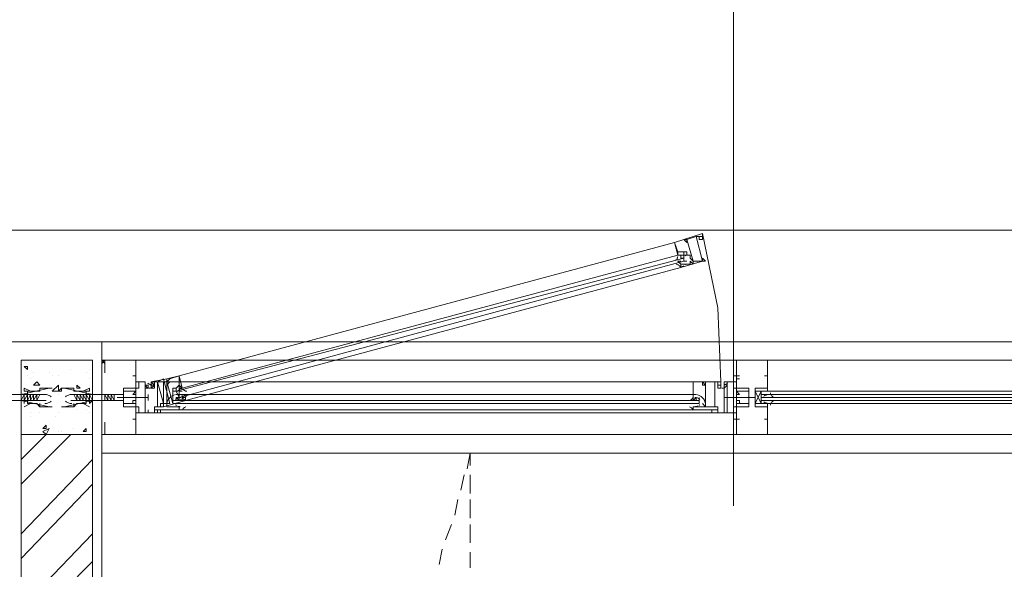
# Model space of a CAD drawing. Header units: millimetres. Extents: x 17 to 403, y 12 to 285.
# Tile 138 of 145: x 279 to 292, y 204 to 212. Entities that reach past the tile are written whole.
import ezdxf

# ---------------------------------------------------------------- set-up
doc = ezdxf.new("R2010")
doc.units = ezdxf.units.MM
doc.layers.add('LINE_000000', color=7, linetype='Continuous')

msp = doc.modelspace()

# ---------------------------------------------------------------- linework, layer by layer
at = {"layer": 'LINE_000000', "lineweight": 0}
for p, q in [((288.502, 222.631), (288.502, 205.105)), ((240.877, 208.873), (308.695, 208.873)), ((280.924, 206.883), (287.697, 208.703)), ((280.966, 206.714), (287.74, 208.534)), ((287.782, 208.534), (287.782, 208.534)), ((287.824, 208.534), (287.824, 208.492)), ((280.882, 206.671), (287.824, 208.492)), ((280.924, 206.587), (287.824, 208.449)), ((287.74, 208.492), (287.74, 208.492)), ((287.782, 208.492), (287.782, 208.492)), ((287.782, 208.449), (287.782, 208.449)), ((287.782, 208.449), (287.782, 208.449)), ((287.824, 208.449), (287.824, 208.492)), ((287.824, 208.449), (287.867, 208.449)), ((287.824, 208.449), (287.824, 208.449)), ((287.867, 208.407), (287.867, 208.407)), ((281.009, 206.544), (287.782, 208.365)), ((284.819, 207.349), (267.293, 207.349)), ((278.638, 207.349), (279.866, 207.349)), ((279.866, 177.8), (279.866, 207.349)), ((290.661, 207.349), (287.74, 207.349)), ((279.866, 207.095), (308.187, 207.095)), ((279.866, 207.052), (279.908, 207.095)), ((279.866, 207.095), (279.908, 207.095)), ((279.866, 207.052), (279.866, 207.052)), ((279.866, 207.052), (279.866, 207.052)), ((278.807, 207.01), (278.85, 207.01)), ((278.807, 207.01), (278.85, 206.968)), ((278.85, 206.968), (278.85, 207.01)), ((278.934, 206.925), (278.934, 206.925)), ((279.146, 206.925), (279.146, 206.925)), ((279.442, 206.968), (279.442, 206.968)), ((279.654, 206.925), (279.654, 206.925)), ((279.696, 206.968), (279.696, 206.968)), ((278.85, 206.883), (278.85, 206.883)), ((278.892, 206.841), (278.892, 206.841)), ((278.934, 206.756), (278.977, 206.798)), ((279.019, 206.756), (278.977, 206.798)), ((279.188, 206.883), (279.188, 206.883)), ((279.273, 206.883), (279.273, 206.883)), ((279.273, 206.883), (279.273, 206.883)), ((279.696, 206.841), (279.696, 206.841)), ((280.289, 206.883), (280.289, 206.883)), ((280.331, 206.883), (280.289, 206.883)), ((280.289, 206.841), (280.289, 206.841)), ((280.331, 206.883), (280.331, 206.883)), ((280.331, 206.883), (280.331, 206.883)), ((280.331, 206.883), (280.331, 206.883)), ((280.331, 206.883), (280.331, 206.841)), ((280.458, 206.798), (280.458, 206.798)), ((280.543, 206.798), (280.543, 206.756)), ((280.543, 206.798), (280.543, 206.798)), ((280.924, 206.798), (287.951, 206.798)), ((288.332, 206.798), (288.332, 206.756)), ((288.332, 206.798), (288.332, 206.798)), ((288.375, 206.798), (288.375, 206.798)), ((288.502, 206.883), (288.586, 206.883)), ((288.544, 206.883), (288.544, 206.883)), ((288.544, 206.883), (288.586, 206.883)), ((288.544, 206.883), (288.544, 206.883)), ((288.544, 206.883), (288.544, 206.841)), ((288.586, 206.841), (288.544, 206.841)), ((288.925, 206.883), (288.925, 206.883)), ((288.967, 206.883), (288.925, 206.883)), ((288.925, 206.841), (288.925, 206.841)), ((288.967, 206.883), (288.967, 206.883)), ((288.967, 206.883), (288.967, 206.883)), ((288.967, 206.883), (288.967, 206.883)), ((288.967, 206.883), (288.967, 206.841)), ((278.934, 206.756), (279.019, 206.756)), ((279.231, 206.671), (279.231, 206.671)), ((279.273, 206.671), (279.315, 206.714)), ((279.273, 206.671), (279.315, 206.671)), ((279.315, 206.671), (279.315, 206.714)), ((279.4, 206.714), (279.4, 206.714)), ((279.527, 206.714), (279.527, 206.756)), ((279.569, 206.714), (279.527, 206.756)), ((279.527, 206.714), (279.569, 206.714)), ((279.696, 206.756), (279.696, 206.756)), ((279.696, 206.714), (279.696, 206.714)), ((280.501, 206.756), (280.501, 206.756)), ((280.543, 206.756), (280.543, 206.756)), ((280.543, 206.756), (280.543, 206.756)), ((280.882, 206.671), (280.882, 206.671)), ((280.924, 206.587), (280.882, 206.671)), ((280.924, 206.671), (280.924, 206.671)), ((280.924, 206.671), (280.924, 206.671)), ((280.966, 206.671), (280.966, 206.671)), ((288.29, 206.756), (288.29, 206.756)), ((288.332, 206.756), (288.332, 206.756)), ((288.332, 206.756), (288.332, 206.756)), ((288.332, 206.756), (288.332, 206.756)), ((288.375, 206.756), (288.375, 206.756)), ((288.883, 206.671), (288.798, 206.502)), ((288.798, 206.671), (288.883, 206.502)), ((308.187, 206.671), (288.967, 206.671)), ((278.765, 206.629), (278.765, 206.629)), ((278.765, 206.629), (278.765, 206.587)), ((278.765, 206.629), (278.765, 206.544)), ((278.807, 206.629), (278.765, 206.544)), ((278.765, 206.629), (278.765, 206.629)), ((278.807, 206.629), (278.765, 206.629)), ((278.765, 206.629), (278.765, 206.629)), ((278.765, 206.629), (278.765, 206.629)), ((278.765, 206.629), (278.765, 206.629)), ((278.765, 206.544), (278.807, 206.544)), ((278.765, 206.544), (278.765, 206.544)), ((278.765, 206.544), (278.765, 206.544)), ((278.765, 206.544), (278.765, 206.544)), ((278.765, 206.544), (278.765, 206.544)), ((278.807, 206.629), (278.807, 206.544)), ((278.85, 206.629), (278.807, 206.544)), ((278.807, 206.629), (278.807, 206.629)), ((278.85, 206.629), (278.807, 206.629)), ((278.807, 206.629), (278.807, 206.544)), ((278.807, 206.629), (278.807, 206.629)), ((278.807, 206.629), (278.807, 206.629)), ((278.807, 206.629), (278.807, 206.629)), ((278.807, 206.544), (278.85, 206.544)), ((278.807, 206.544), (278.807, 206.544)), ((278.807, 206.544), (278.807, 206.544)), ((278.807, 206.544), (278.807, 206.544)), ((278.807, 206.544), (278.807, 206.544)), ((278.85, 206.629), (278.85, 206.544)), ((278.85, 206.629), (278.85, 206.629)), ((278.85, 206.629), (278.85, 206.629)), ((278.85, 206.629), (278.85, 206.629)), ((278.85, 206.629), (278.85, 206.629)), ((278.892, 206.629), (278.85, 206.544)), ((278.892, 206.629), (278.85, 206.544)), ((278.892, 206.629), (278.85, 206.629)), ((278.85, 206.544), (278.85, 206.544)), ((278.85, 206.544), (278.85, 206.544)), ((278.85, 206.544), (278.85, 206.544)), ((278.85, 206.544), (278.85, 206.544)), ((278.85, 206.544), (278.85, 206.544)), ((278.85, 206.544), (278.892, 206.544)), ((278.892, 206.629), (278.892, 206.544)), ((278.934, 206.629), (278.892, 206.544)), ((278.892, 206.629), (278.892, 206.629)), ((278.934, 206.629), (278.892, 206.629)), ((278.892, 206.629), (278.892, 206.629)), ((278.892, 206.629), (278.892, 206.629)), ((278.892, 206.629), (278.892, 206.629)), ((278.892, 206.629), (278.892, 206.629)), ((278.892, 206.587), (278.892, 206.587)), ((278.892, 206.544), (278.934, 206.544)), ((278.892, 206.544), (278.892, 206.544)), ((278.892, 206.544), (278.892, 206.544)), ((278.892, 206.544), (278.892, 206.544)), ((278.892, 206.544), (278.892, 206.544)), ((278.977, 206.629), (278.934, 206.544)), ((278.977, 206.629), (278.934, 206.629)), ((278.934, 206.629), (278.934, 206.544)), ((278.934, 206.629), (278.934, 206.544)), ((278.934, 206.629), (278.934, 206.629)), ((278.934, 206.629), (278.934, 206.629)), ((278.934, 206.629), (278.934, 206.629)), ((278.934, 206.629), (278.934, 206.629)), ((278.934, 206.629), (278.934, 206.629)), ((278.934, 206.629), (278.934, 206.629)), ((278.934, 206.544), (278.977, 206.544)), ((278.934, 206.544), (278.934, 206.544)), ((278.934, 206.544), (278.934, 206.544)), ((278.934, 206.544), (278.934, 206.544)), ((278.934, 206.544), (278.934, 206.544)), ((278.977, 206.629), (278.977, 206.544)), ((279.019, 206.629), (278.977, 206.544)), ((278.977, 206.629), (278.977, 206.629)), ((279.019, 206.629), (278.977, 206.629)), ((278.977, 206.629), (278.977, 206.629)), ((278.977, 206.629), (278.977, 206.629)), ((278.977, 206.629), (278.977, 206.629)), ((278.977, 206.544), (278.977, 206.544)), ((278.977, 206.544), (278.977, 206.544)), ((278.977, 206.544), (278.977, 206.544)), ((278.977, 206.544), (279.104, 206.544)), ((279.019, 206.629), (279.104, 206.629)), ((279.273, 206.629), (279.273, 206.629)), ((279.485, 206.629), (279.442, 206.629)), ((279.527, 206.544), (279.442, 206.544)), ((279.485, 206.629), (279.527, 206.544)), ((279.485, 206.629), (279.527, 206.629)), ((279.527, 206.629), (279.569, 206.544)), ((279.527, 206.629), (279.569, 206.629)), ((279.527, 206.629), (279.527, 206.544)), ((279.527, 206.629), (279.527, 206.629)), ((279.527, 206.629), (279.527, 206.629)), ((279.527, 206.629), (279.527, 206.629)), ((279.527, 206.629), (279.527, 206.629)), ((279.569, 206.544), (279.527, 206.544)), ((279.527, 206.544), (279.527, 206.544)), ((279.527, 206.544), (279.527, 206.544)), ((279.527, 206.544), (279.527, 206.544)), ((279.569, 206.629), (279.612, 206.544)), ((279.569, 206.629), (279.612, 206.544)), ((279.569, 206.629), (279.569, 206.544)), ((279.569, 206.629), (279.569, 206.629)), ((279.569, 206.629), (279.569, 206.629)), ((279.569, 206.629), (279.569, 206.629)), ((279.569, 206.629), (279.569, 206.629)), ((279.569, 206.629), (279.612, 206.629)), ((279.569, 206.544), (279.569, 206.544)), ((279.569, 206.544), (279.569, 206.544)), ((279.569, 206.544), (279.569, 206.544)), ((279.612, 206.544), (279.569, 206.544)), ((279.612, 206.629), (279.612, 206.544)), ((279.612, 206.629), (279.612, 206.629)), ((279.612, 206.629), (279.612, 206.629)), ((279.612, 206.629), (279.612, 206.629)), ((279.612, 206.629), (279.654, 206.629)), ((279.612, 206.629), (279.612, 206.629)), ((279.612, 206.629), (279.654, 206.544)), ((279.612, 206.544), (279.612, 206.544)), ((279.612, 206.544), (279.612, 206.544)), ((279.612, 206.544), (279.612, 206.544)), ((279.612, 206.544), (279.612, 206.544)), ((279.612, 206.544), (279.612, 206.544)), ((279.654, 206.544), (279.612, 206.544)), ((279.654, 206.629), (279.696, 206.544)), ((279.654, 206.629), (279.654, 206.544)), ((279.654, 206.629), (279.654, 206.629)), ((279.654, 206.629), (279.654, 206.629)), ((279.654, 206.629), (279.654, 206.629)), ((279.654, 206.629), (279.696, 206.629)), ((279.654, 206.629), (279.654, 206.544)), ((279.654, 206.629), (279.654, 206.629)), ((279.654, 206.544), (279.654, 206.544)), ((279.654, 206.544), (279.654, 206.544)), ((279.654, 206.544), (279.654, 206.544)), ((279.654, 206.544), (279.654, 206.544)), ((279.696, 206.544), (279.654, 206.544)), ((279.696, 206.629), (279.696, 206.544)), ((279.696, 206.629), (279.696, 206.629)), ((279.696, 206.629), (279.696, 206.629)), ((279.696, 206.629), (279.739, 206.544)), ((279.696, 206.629), (279.739, 206.544)), ((279.696, 206.629), (279.696, 206.629)), ((279.696, 206.629), (279.696, 206.629)), ((279.696, 206.629), (279.696, 206.629)), ((279.696, 206.629), (279.739, 206.629)), ((279.696, 206.544), (279.696, 206.544)), ((279.696, 206.544), (279.696, 206.544)), ((279.696, 206.544), (279.696, 206.544)), ((279.696, 206.544), (279.696, 206.544)), ((279.739, 206.544), (279.696, 206.544)), ((279.739, 206.629), (279.739, 206.629)), ((279.739, 206.629), (279.739, 206.587)), ((279.739, 206.629), (279.739, 206.544)), ((279.739, 206.629), (279.739, 206.629)), ((279.739, 206.629), (279.739, 206.629)), ((279.739, 206.629), (279.739, 206.629)), ((279.739, 206.629), (279.739, 206.629)), ((279.739, 206.544), (279.739, 206.544)), ((279.739, 206.544), (279.739, 206.544)), ((279.739, 206.544), (279.739, 206.544)), ((279.739, 206.544), (279.739, 206.544)), ((279.739, 206.544), (279.739, 206.544)), ((279.866, 206.587), (279.866, 206.587)), ((279.908, 206.629), (279.95, 206.544)), ((279.908, 206.629), (279.95, 206.544)), ((279.908, 206.629), (279.908, 206.629)), ((279.908, 206.629), (279.908, 206.629)), ((279.908, 206.629), (279.95, 206.629)), ((279.908, 206.587), (279.908, 206.544)), ((279.908, 206.544), (279.908, 206.544)), ((279.95, 206.544), (279.908, 206.544)), ((279.908, 206.544), (279.908, 206.544)), ((279.95, 206.629), (279.95, 206.544)), ((279.95, 206.629), (279.95, 206.629)), ((279.95, 206.629), (279.95, 206.629)), ((279.95, 206.629), (279.993, 206.544)), ((279.95, 206.629), (279.95, 206.629)), ((279.95, 206.629), (279.993, 206.629)), ((279.95, 206.629), (279.95, 206.629)), ((279.95, 206.544), (279.95, 206.544)), ((279.95, 206.544), (279.95, 206.544)), ((279.95, 206.544), (279.95, 206.544)), ((279.95, 206.544), (279.95, 206.544)), ((279.95, 206.544), (279.95, 206.544)), ((279.993, 206.544), (279.95, 206.544)), ((279.993, 206.629), (280.035, 206.544)), ((279.993, 206.629), (279.993, 206.544)), ((279.993, 206.629), (279.993, 206.544)), ((279.993, 206.629), (279.993, 206.629)), ((279.993, 206.629), (279.993, 206.629)), ((279.993, 206.629), (279.993, 206.629)), ((279.993, 206.629), (279.993, 206.629)), ((279.993, 206.629), (280.035, 206.629)), ((279.993, 206.544), (279.993, 206.544)), ((279.993, 206.544), (279.993, 206.544)), ((279.993, 206.544), (279.993, 206.544)), ((279.993, 206.544), (279.993, 206.544)), ((280.035, 206.544), (279.993, 206.544)), ((280.035, 206.629), (280.035, 206.629)), ((280.035, 206.629), (280.035, 206.544)), ((280.035, 206.544), (280.035, 206.544)), ((280.035, 206.544), (280.035, 206.544)), ((280.035, 206.544), (280.035, 206.544)), ((280.077, 206.587), (280.077, 206.587)), ((280.077, 206.587), (280.077, 206.587)), ((280.12, 206.587), (280.077, 206.587)), ((280.077, 206.587), (280.077, 206.587)), ((280.077, 206.587), (280.077, 206.587)), ((280.12, 206.587), (280.077, 206.587)), ((280.077, 206.587), (280.077, 206.587)), ((280.12, 206.587), (280.077, 206.587)), ((280.077, 206.587), (280.077, 206.587)), ((280.077, 206.587), (280.077, 206.587)), ((280.077, 206.587), (280.077, 206.587)), ((280.077, 206.587), (280.077, 206.587)), ((280.12, 206.587), (280.12, 206.587)), ((280.12, 206.587), (280.12, 206.587)), ((280.12, 206.587), (280.12, 206.587)), ((280.162, 206.587), (280.12, 206.587)), ((280.162, 206.587), (280.12, 206.587)), ((280.12, 206.587), (280.12, 206.587)), ((280.12, 206.587), (280.12, 206.587)), ((280.12, 206.587), (280.12, 206.587)), ((280.162, 206.587), (280.12, 206.587)), ((280.12, 206.587), (280.12, 206.587)), ((280.12, 206.587), (280.12, 206.587)), ((280.12, 206.587), (280.12, 206.587)), ((280.12, 206.587), (280.12, 206.587)), ((280.12, 206.587), (280.12, 206.587)), ((280.12, 206.587), (280.12, 206.587)), ((280.12, 206.587), (280.12, 206.587)), ((280.162, 206.587), (280.162, 206.587)), ((280.162, 206.587), (280.162, 206.587)), ((280.204, 206.587), (280.162, 206.587)), ((280.162, 206.587), (280.162, 206.587)), ((280.162, 206.587), (280.162, 206.587)), ((280.162, 206.587), (280.162, 206.587)), ((280.162, 206.587), (280.162, 206.587)), ((280.162, 206.587), (280.162, 206.587)), ((280.162, 206.587), (280.162, 206.587)), ((280.162, 206.587), (280.162, 206.587)), ((280.162, 206.587), (280.162, 206.587)), ((280.162, 206.587), (280.162, 206.587)), ((280.162, 206.587), (280.162, 206.587)), ((280.162, 206.587), (280.162, 206.587)), ((280.162, 206.587), (280.162, 206.587)), ((280.162, 206.587), (280.162, 206.587)), ((280.162, 206.587), (280.162, 206.587)), ((280.204, 206.587), (280.204, 206.587)), ((280.204, 206.587), (280.204, 206.587)), ((280.204, 206.587), (280.204, 206.587)), ((280.204, 206.587), (280.204, 206.587)), ((280.204, 206.587), (280.204, 206.587)), ((280.204, 206.587), (280.204, 206.587)), ((280.204, 206.587), (280.204, 206.587)), ((280.204, 206.587), (280.204, 206.587)), ((280.204, 206.587), (280.204, 206.587)), ((280.247, 206.587), (280.204, 206.587)), ((280.247, 206.587), (280.204, 206.587)), ((280.204, 206.587), (280.204, 206.587)), ((280.204, 206.587), (280.204, 206.587)), ((280.204, 206.587), (280.204, 206.587)), ((280.204, 206.587), (280.204, 206.587)), ((280.204, 206.587), (280.204, 206.587)), ((280.204, 206.587), (280.204, 206.587)), ((280.204, 206.587), (280.204, 206.587)), ((280.247, 206.587), (280.204, 206.587)), ((280.247, 206.587), (280.247, 206.587)), ((280.247, 206.587), (280.247, 206.587)), ((280.247, 206.587), (280.247, 206.587)), ((280.247, 206.587), (280.247, 206.587)), ((280.247, 206.587), (280.247, 206.587)), ((280.247, 206.587), (280.247, 206.587)), ((280.247, 206.587), (280.247, 206.587)), ((280.247, 206.587), (280.247, 206.587)), ((280.247, 206.587), (280.247, 206.587)), ((280.247, 206.587), (280.247, 206.587)), ((280.247, 206.587), (280.247, 206.587)), ((280.289, 206.587), (280.247, 206.587)), ((280.289, 206.587), (280.247, 206.587)), ((280.289, 206.587), (280.247, 206.587)), ((280.247, 206.587), (280.247, 206.587)), ((280.247, 206.587), (280.247, 206.587)), ((280.247, 206.587), (280.247, 206.587)), ((280.501, 206.587), (280.289, 206.587)), ((280.289, 206.587), (280.289, 206.587)), ((280.289, 206.587), (280.289, 206.587)), ((280.289, 206.587), (280.289, 206.587)), ((280.289, 206.587), (280.289, 206.587)), ((280.289, 206.587), (280.289, 206.587)), ((280.289, 206.587), (280.289, 206.587)), ((280.331, 206.587), (280.289, 206.587)), ((280.289, 206.587), (280.289, 206.587)), ((280.289, 206.587), (280.289, 206.587)), ((280.289, 206.587), (280.289, 206.587)), ((280.289, 206.587), (280.289, 206.587)), ((280.289, 206.587), (280.289, 206.587)), ((280.289, 206.587), (280.289, 206.587)), ((280.289, 206.587), (280.289, 206.587)), ((280.289, 206.587), (280.289, 206.587)), ((280.289, 206.587), (280.289, 206.587)), ((280.289, 206.587), (280.289, 206.587)), ((280.289, 206.587), (280.289, 206.587)), ((280.289, 206.587), (280.289, 206.587)), ((280.331, 206.587), (280.331, 206.587)), ((280.331, 206.587), (280.331, 206.587)), ((280.331, 206.587), (280.331, 206.587)), ((280.331, 206.587), (280.331, 206.587)), ((280.331, 206.587), (280.331, 206.587)), ((280.331, 206.587), (280.331, 206.587)), ((280.331, 206.587), (280.331, 206.587)), ((280.331, 206.587), (280.331, 206.587)), ((280.331, 206.587), (280.331, 206.587)), ((280.374, 206.587), (280.331, 206.587)), ((280.374, 206.587), (280.331, 206.587)), ((280.331, 206.587), (280.331, 206.587)), ((280.331, 206.587), (280.331, 206.587)), ((280.331, 206.587), (280.331, 206.587)), ((280.331, 206.587), (280.331, 206.587)), ((280.331, 206.587), (280.331, 206.587)), ((280.331, 206.587), (280.331, 206.587)), ((280.331, 206.587), (280.331, 206.587)), ((280.374, 206.587), (280.331, 206.587)), ((280.374, 206.587), (280.374, 206.587)), ((280.374, 206.587), (280.374, 206.587)), ((280.374, 206.587), (280.374, 206.587)), ((280.374, 206.587), (280.374, 206.587)), ((280.374, 206.587), (280.374, 206.587)), ((280.374, 206.587), (280.374, 206.587)), ((280.374, 206.587), (280.374, 206.587)), ((280.374, 206.587), (280.374, 206.587)), ((280.374, 206.587), (280.374, 206.587)), ((280.374, 206.587), (280.374, 206.587)), ((280.374, 206.587), (280.374, 206.587)), ((280.416, 206.587), (280.374, 206.587)), ((280.416, 206.587), (280.374, 206.587)), ((280.416, 206.587), (280.374, 206.587)), ((280.374, 206.587), (280.374, 206.587)), ((280.374, 206.587), (280.374, 206.587)), ((280.374, 206.587), (280.374, 206.587)), ((280.416, 206.587), (280.416, 206.587)), ((280.416, 206.587), (280.416, 206.587)), ((280.416, 206.587), (280.416, 206.587)), ((280.416, 206.587), (280.416, 206.587)), ((280.416, 206.587), (280.416, 206.587)), ((280.416, 206.587), (280.416, 206.587)), ((280.458, 206.587), (280.416, 206.587)), ((280.416, 206.587), (280.416, 206.587)), ((280.416, 206.587), (280.416, 206.587)), ((280.416, 206.587), (280.416, 206.587)), ((280.416, 206.587), (280.416, 206.587)), ((280.416, 206.587), (280.416, 206.587)), ((280.416, 206.587), (280.416, 206.587)), ((280.416, 206.587), (280.416, 206.587)), ((280.416, 206.587), (280.416, 206.587)), ((280.416, 206.587), (280.416, 206.587)), ((280.416, 206.587), (280.416, 206.587)), ((280.416, 206.587), (280.416, 206.587)), ((280.416, 206.587), (280.416, 206.587)), ((280.458, 206.629), (280.458, 206.544)), ((280.458, 206.587), (280.458, 206.587)), ((280.458, 206.587), (280.458, 206.587)), ((280.458, 206.587), (280.458, 206.587)), ((280.458, 206.587), (280.458, 206.587)), ((280.458, 206.587), (280.458, 206.587)), ((280.458, 206.587), (280.458, 206.587)), ((280.458, 206.587), (280.458, 206.587)), ((280.458, 206.587), (280.458, 206.587)), ((280.458, 206.587), (280.458, 206.587)), ((280.458, 206.587), (280.458, 206.587)), ((280.501, 206.587), (280.501, 206.629)), ((280.501, 206.587), (280.501, 206.587)), ((280.501, 206.544), (280.501, 206.587)), ((280.501, 206.544), (280.501, 206.544)), ((280.501, 206.544), (280.501, 206.544)), ((280.839, 206.587), (280.839, 206.544)), ((280.839, 206.502), (280.839, 206.544)), ((280.839, 206.544), (288.036, 206.544)), ((280.839, 206.544), (288.036, 206.544)), ((280.839, 206.544), (288.036, 206.544)), ((280.882, 206.587), (280.882, 206.587)), ((280.882, 206.587), (280.882, 206.587)), ((280.924, 206.629), (287.951, 206.629)), ((280.924, 206.587), (280.924, 206.587)), ((280.924, 206.587), (280.924, 206.587)), ((280.924, 206.587), (280.924, 206.587)), ((280.966, 206.587), (280.966, 206.587)), ((280.966, 206.587), (280.966, 206.587)), ((287.994, 206.629), (287.951, 206.629)), ((287.951, 206.587), (287.951, 206.587)), ((287.994, 206.587), (287.994, 206.587)), ((287.994, 206.587), (287.994, 206.587)), ((288.036, 206.587), (288.036, 206.544)), ((288.036, 206.502), (288.036, 206.544)), ((288.375, 206.587), (288.375, 206.629)), ((288.375, 206.629), (288.375, 206.544)), ((288.375, 206.587), (288.586, 206.587)), ((288.375, 206.587), (288.417, 206.587)), ((288.375, 206.587), (288.417, 206.587)), ((288.375, 206.587), (288.375, 206.587)), ((288.375, 206.544), (288.375, 206.587)), ((288.375, 206.544), (288.375, 206.544)), ((288.375, 206.544), (288.375, 206.544)), ((288.417, 206.587), (288.459, 206.587)), ((288.417, 206.587), (288.417, 206.587)), ((288.417, 206.587), (288.459, 206.587)), ((288.417, 206.587), (288.417, 206.587)), ((288.417, 206.587), (288.417, 206.587)), ((288.417, 206.587), (288.417, 206.587)), ((288.417, 206.587), (288.417, 206.587)), ((288.417, 206.587), (288.417, 206.587)), ((288.417, 206.587), (288.417, 206.587)), ((288.417, 206.587), (288.417, 206.587)), ((288.417, 206.587), (288.417, 206.587)), ((288.417, 206.587), (288.417, 206.587)), ((288.417, 206.587), (288.417, 206.587)), ((288.417, 206.587), (288.459, 206.587)), ((288.459, 206.587), (288.502, 206.587)), ((288.459, 206.587), (288.459, 206.587)), ((288.459, 206.587), (288.459, 206.587)), ((288.459, 206.587), (288.459, 206.587)), ((288.459, 206.587), (288.459, 206.587)), ((288.459, 206.587), (288.459, 206.587)), ((288.459, 206.587), (288.459, 206.587)), ((288.459, 206.587), (288.459, 206.587)), ((288.459, 206.587), (288.459, 206.587)), ((288.459, 206.587), (288.459, 206.587)), ((288.459, 206.587), (288.459, 206.587)), ((288.459, 206.587), (288.459, 206.587)), ((288.459, 206.587), (288.459, 206.587)), ((288.459, 206.587), (288.459, 206.587)), ((288.459, 206.587), (288.459, 206.587)), ((288.459, 206.587), (288.459, 206.587)), ((288.459, 206.587), (288.459, 206.587)), ((288.459, 206.587), (288.459, 206.587)), ((288.459, 206.587), (288.459, 206.587)), ((288.459, 206.587), (288.459, 206.587)), ((288.502, 206.587), (288.544, 206.587)), ((288.502, 206.587), (288.502, 206.587)), ((288.502, 206.587), (288.502, 206.587)), ((288.502, 206.587), (288.502, 206.587)), ((288.502, 206.587), (288.544, 206.587)), ((288.502, 206.587), (288.502, 206.587)), ((288.502, 206.587), (288.544, 206.587)), ((288.502, 206.587), (288.502, 206.587)), ((288.502, 206.587), (288.502, 206.587)), ((288.502, 206.587), (288.502, 206.587)), ((288.502, 206.587), (288.502, 206.587)), ((288.502, 206.587), (288.502, 206.587)), ((288.502, 206.587), (288.502, 206.587)), ((288.502, 206.587), (288.502, 206.587)), ((288.502, 206.587), (288.502, 206.587)), ((288.502, 206.587), (288.502, 206.587)), ((288.502, 206.587), (288.502, 206.587)), ((288.502, 206.587), (288.502, 206.587)), ((288.544, 206.587), (288.586, 206.587)), ((288.544, 206.587), (288.544, 206.587)), ((288.544, 206.587), (288.586, 206.587)), ((288.544, 206.587), (288.544, 206.587)), ((288.544, 206.587), (288.544, 206.587)), ((288.544, 206.587), (288.544, 206.587)), ((288.544, 206.587), (288.544, 206.587)), ((288.544, 206.587), (288.544, 206.587)), ((288.544, 206.587), (288.544, 206.587)), ((288.544, 206.587), (288.544, 206.587)), ((288.544, 206.587), (288.544, 206.587)), ((288.544, 206.587), (288.544, 206.587)), ((288.544, 206.587), (288.544, 206.587)), ((288.544, 206.587), (288.586, 206.587)), ((288.544, 206.587), (288.544, 206.587)), ((288.544, 206.587), (288.544, 206.587)), ((288.544, 206.587), (288.544, 206.587)), ((288.586, 206.587), (288.629, 206.587)), ((288.586, 206.587), (288.586, 206.587)), ((288.586, 206.587), (288.586, 206.587)), ((288.586, 206.587), (288.586, 206.587)), ((288.586, 206.587), (288.586, 206.587)), ((288.586, 206.587), (288.586, 206.587)), ((288.586, 206.587), (288.586, 206.587)), ((288.586, 206.587), (288.586, 206.587)), ((288.586, 206.587), (288.586, 206.587)), ((288.586, 206.587), (288.586, 206.587)), ((288.586, 206.587), (288.586, 206.587)), ((288.586, 206.587), (288.586, 206.587)), ((288.586, 206.587), (288.586, 206.587)), ((288.586, 206.587), (288.586, 206.587)), ((288.586, 206.587), (288.586, 206.587)), ((288.586, 206.587), (288.586, 206.587)), ((288.586, 206.587), (288.586, 206.587)), ((288.586, 206.587), (288.586, 206.587)), ((288.586, 206.587), (288.586, 206.587)), ((288.586, 206.587), (288.586, 206.587)), ((288.629, 206.587), (288.671, 206.587)), ((288.629, 206.587), (288.629, 206.587)), ((288.629, 206.587), (288.629, 206.587)), ((288.629, 206.587), (288.629, 206.587)), ((288.629, 206.587), (288.671, 206.587)), ((288.629, 206.587), (288.629, 206.587)), ((288.629, 206.587), (288.671, 206.587)), ((288.629, 206.587), (288.629, 206.587)), ((288.629, 206.587), (288.629, 206.587)), ((288.629, 206.587), (288.629, 206.587)), ((288.629, 206.587), (288.629, 206.587)), ((288.629, 206.587), (288.629, 206.587)), ((288.629, 206.587), (288.629, 206.587)), ((288.629, 206.587), (288.629, 206.587)), ((288.629, 206.587), (288.629, 206.587)), ((288.629, 206.587), (288.629, 206.587)), ((288.629, 206.587), (288.629, 206.587)), ((288.629, 206.587), (288.629, 206.587)), ((288.671, 206.587), (288.713, 206.587)), ((288.671, 206.587), (288.671, 206.587)), ((288.671, 206.587), (288.671, 206.587)), ((288.671, 206.587), (288.671, 206.587)), ((288.671, 206.587), (288.671, 206.587)), ((288.671, 206.587), (288.671, 206.587)), ((288.671, 206.587), (288.713, 206.587)), ((288.671, 206.587), (288.671, 206.587)), ((288.671, 206.587), (288.671, 206.587)), ((288.671, 206.587), (288.713, 206.587)), ((288.671, 206.587), (288.671, 206.587)), ((288.671, 206.587), (288.671, 206.587)), ((288.671, 206.587), (288.671, 206.587)), ((288.671, 206.587), (288.671, 206.587)), ((288.671, 206.587), (288.671, 206.587)), ((288.671, 206.587), (288.671, 206.587)), ((288.713, 206.587), (288.756, 206.587)), ((288.713, 206.587), (288.713, 206.587)), ((288.713, 206.587), (288.713, 206.587)), ((288.713, 206.587), (288.713, 206.587)), ((288.713, 206.587), (288.713, 206.587)), ((288.713, 206.587), (288.713, 206.587)), ((288.713, 206.587), (288.713, 206.587)), ((288.713, 206.587), (288.713, 206.587)), ((288.713, 206.587), (288.713, 206.587)), ((288.713, 206.587), (288.713, 206.587)), ((288.713, 206.587), (288.713, 206.587)), ((288.713, 206.587), (288.713, 206.587)), ((288.713, 206.587), (288.713, 206.587)), ((288.713, 206.587), (288.713, 206.587)), ((288.713, 206.587), (288.713, 206.587)), ((288.713, 206.587), (288.713, 206.587)), ((288.713, 206.587), (288.713, 206.587)), ((288.713, 206.587), (288.713, 206.587)), ((288.756, 206.587), (288.756, 206.587)), ((288.756, 206.587), (288.798, 206.587)), ((288.756, 206.587), (288.756, 206.587)), ((288.756, 206.587), (288.756, 206.587)), ((288.756, 206.587), (288.756, 206.587)), ((288.756, 206.587), (288.756, 206.587)), ((288.756, 206.587), (288.756, 206.587)), ((288.756, 206.587), (288.756, 206.587)), ((288.756, 206.587), (288.756, 206.587)), ((288.756, 206.587), (288.756, 206.587)), ((288.756, 206.587), (288.756, 206.587)), ((288.756, 206.587), (288.756, 206.587)), ((288.756, 206.587), (288.756, 206.587)), ((288.756, 206.587), (288.756, 206.587)), ((288.756, 206.587), (288.756, 206.587)), ((288.756, 206.587), (288.756, 206.587)), ((288.756, 206.587), (288.798, 206.587)), ((288.798, 206.587), (288.756, 206.587)), ((288.756, 206.587), (288.756, 206.587)), ((288.756, 206.587), (288.756, 206.587)), ((288.798, 206.587), (288.798, 206.587)), ((288.798, 206.587), (288.798, 206.587)), ((288.798, 206.587), (288.798, 206.587)), ((308.271, 206.629), (288.883, 206.629)), ((288.883, 206.629), (288.883, 206.629)), ((308.271, 206.587), (288.883, 206.587)), ((308.271, 206.587), (288.883, 206.587)), ((308.271, 206.544), (288.883, 206.544)), ((308.271, 206.544), (288.883, 206.544)), ((288.883, 206.544), (288.883, 206.544)), ((288.925, 206.629), (288.925, 206.629)), ((288.925, 206.629), (288.925, 206.629)), ((288.925, 206.544), (288.925, 206.544)), ((288.925, 206.544), (288.925, 206.544)), ((288.967, 206.629), (288.967, 206.629)), ((288.967, 206.544), (288.967, 206.544)), ((278.892, 206.375), (278.892, 206.375)), ((279.019, 206.375), (279.019, 206.375)), ((279.146, 206.46), (279.146, 206.46)), ((279.273, 206.375), (279.273, 206.375)), ((279.273, 206.375), (279.273, 206.375)), ((279.527, 206.46), (279.527, 206.46)), ((279.527, 206.417), (279.527, 206.417)), ((279.654, 206.417), (279.654, 206.417)), ((279.654, 206.417), (279.654, 206.417)), ((279.696, 206.46), (279.696, 206.46)), ((279.696, 206.375), (279.696, 206.375)), ((279.739, 206.375), (279.739, 206.375)), ((279.739, 206.375), (279.739, 206.333)), ((280.628, 206.417), (280.628, 206.417)), ((280.628, 206.417), (280.628, 206.417)), ((280.67, 206.417), (288.205, 206.417)), ((280.67, 206.375), (288.205, 206.375)), ((280.839, 206.502), (280.839, 206.502)), ((280.839, 206.502), (288.036, 206.502)), ((280.839, 206.502), (288.036, 206.502)), ((280.882, 206.502), (280.882, 206.502)), ((280.882, 206.502), (280.882, 206.502)), ((280.924, 206.502), (280.924, 206.502)), ((280.924, 206.417), (287.951, 206.417)), ((287.951, 206.502), (287.951, 206.502)), ((287.951, 206.502), (287.994, 206.502)), ((287.951, 206.502), (287.951, 206.502)), ((287.994, 206.502), (287.994, 206.502)), ((287.994, 206.502), (287.994, 206.502)), ((288.036, 206.502), (288.036, 206.502)), ((288.248, 206.417), (288.248, 206.417)), ((288.248, 206.417), (288.29, 206.417)), ((288.248, 206.417), (288.248, 206.417)), ((308.187, 206.502), (288.967, 206.502)), ((278.765, 206.29), (278.765, 206.29)), ((278.892, 206.333), (278.892, 206.333)), ((279.231, 206.333), (279.231, 206.333)), ((280.289, 206.29), (280.289, 206.29)), ((280.289, 206.29), (280.289, 206.29)), ((280.331, 206.29), (280.289, 206.29)), ((280.331, 206.29), (280.331, 206.333)), ((280.331, 206.29), (280.331, 206.29)), ((280.331, 206.29), (280.331, 206.29)), ((280.331, 206.29), (280.331, 206.29)), ((288.502, 206.29), (288.586, 206.29)), ((288.544, 206.29), (288.544, 206.333)), ((288.544, 206.29), (288.544, 206.29)), ((288.544, 206.29), (288.544, 206.29)), ((288.925, 206.29), (288.925, 206.29)), ((288.925, 206.29), (288.925, 206.29)), ((288.967, 206.29), (288.925, 206.29)), ((288.967, 206.29), (288.967, 206.333)), ((288.967, 206.29), (288.967, 206.29)), ((288.967, 206.29), (288.967, 206.29)), ((288.967, 206.29), (288.967, 206.29)), ((279.061, 206.163), (279.104, 206.206)), ((279.061, 206.163), (279.104, 206.163)), ((279.061, 206.121), (279.146, 206.163)), ((279.061, 206.121), (279.104, 206.079)), ((279.104, 206.163), (279.104, 206.206)), ((279.104, 206.079), (279.146, 206.163)), ((279.273, 206.121), (279.273, 206.121)), ((279.315, 206.121), (279.315, 206.121)), ((279.485, 206.163), (279.485, 206.163)), ((279.612, 206.121), (279.654, 206.163)), ((279.612, 206.121), (279.654, 206.121)), ((279.654, 206.121), (279.654, 206.163)), ((279.654, 206.163), (279.654, 206.163)), ((279.866, 206.121), (279.866, 206.121)), ((279.866, 206.121), (279.866, 206.121)), ((279.866, 206.121), (279.866, 206.121)), ((279.908, 206.121), (279.908, 206.121)), ((279.908, 206.121), (279.908, 206.121)), ((278.765, 205.74), (279.104, 206.079)), ((278.765, 205.401), (279.442, 206.079)), ((279.866, 206.079), (308.187, 206.079)), ((279.866, 206.079), (279.866, 206.079)), ((279.866, 206.079), (279.866, 206.079)), ((279.866, 206.079), (279.908, 206.079)), ((288.967, 206.079), (288.671, 206.079)), ((278.765, 204.724), (279.739, 205.74)), ((280.204, 205.825), (280.458, 205.825)), ((280.543, 205.825), (280.797, 205.825)), ((280.882, 205.825), (281.136, 205.825)), ((281.263, 205.825), (281.474, 205.825)), ((281.601, 205.825), (281.813, 205.825)), ((281.94, 205.825), (282.152, 205.825)), ((282.279, 205.825), (282.49, 205.825)), ((282.617, 205.825), (282.871, 205.825)), ((282.956, 205.825), (283.21, 205.825)), ((283.295, 205.825), (283.549, 205.825)), ((283.676, 205.825), (283.887, 205.825)), ((284.014, 205.825), (284.226, 205.825)), ((284.353, 205.825), (284.565, 205.825)), ((284.903, 205.825), (284.861, 205.613)), ((279.866, 205.274), (279.866, 205.528)), ((284.819, 205.528), (284.776, 205.317)), ((284.903, 205.528), (284.903, 205.274)), ((278.765, 204.385), (279.739, 205.401)), ((279.866, 204.936), (279.866, 205.19)), ((284.734, 205.19), (284.692, 204.978)), ((284.903, 205.19), (284.903, 204.936)), ((279.866, 204.597), (279.866, 204.851)), ((284.649, 204.851), (284.565, 204.639)), ((284.903, 204.851), (284.903, 204.597)), ((278.765, 203.708), (279.739, 204.724)), ((284.522, 204.512), (284.48, 204.301)), ((279.866, 204.258), (279.866, 204.47)), ((284.903, 204.47), (284.903, 204.258)), ((278.765, 203.369), (279.739, 204.343))]:
    msp.add_line(p, q, dxfattribs=at)
for points in [[(287.867, 208.407), (287.824, 208.407), (287.782, 208.407), (287.782, 208.365), (288.078, 208.449), (288.121, 208.449), (288.078, 208.492), (288.078, 208.449), (287.994, 208.788), (288.036, 208.788), (288.036, 208.746), (288.078, 208.746), (288.078, 208.788), (288.078, 208.746), (288.036, 208.746), (288.036, 208.788), (288.078, 208.788), (288.078, 208.83), (287.824, 208.746), (287.867, 208.746), (287.951, 208.449), (287.951, 208.407), (287.909, 208.449), (287.909, 208.407), (287.867, 208.407)], [(287.994, 208.788), (288.078, 208.449), (287.951, 208.449), (287.867, 208.746), (287.994, 208.788)], [(308.695, 207.349), (308.695, 205.825), (279.866, 205.825), (279.866, 207.349), (308.695, 207.349)], [(279.739, 207.095), (278.765, 207.095), (278.765, 206.079), (279.739, 206.079), (279.739, 207.095)], [(288.544, 206.079), (288.544, 206.502), (288.713, 206.502), (288.713, 206.587), (288.713, 206.671), (288.544, 206.671), (288.544, 207.095), (288.967, 207.095), (288.967, 206.671), (288.798, 206.671), (288.798, 206.587), (288.798, 206.502), (288.967, 206.502), (288.967, 206.079), (288.544, 206.079)], [(280.585, 206.417), (280.585, 206.375), (280.501, 206.375), (280.501, 206.417), (280.501, 206.375), (280.458, 206.375), (280.458, 206.714), (280.501, 206.714), (280.501, 206.756), (280.458, 206.756), (280.458, 206.798), (280.331, 206.798), (280.331, 206.714), (280.374, 206.714), (280.374, 206.798), (280.458, 206.798), (280.458, 206.375), (280.374, 206.375), (280.374, 206.46), (280.331, 206.46), (280.331, 206.375), (280.67, 206.375), (280.67, 206.417), (280.628, 206.417), (280.628, 206.375), (280.585, 206.375), (280.585, 206.417)], [(280.924, 206.544), (280.924, 206.587), (280.924, 206.544), (280.966, 206.544), (280.966, 206.587), (281.009, 206.587), (281.009, 206.544), (280.712, 206.46), (280.67, 206.46), (280.67, 206.502), (280.712, 206.502), (280.628, 206.798), (280.585, 206.798), (280.585, 206.756), (280.543, 206.714), (280.543, 206.756), (280.585, 206.756), (280.543, 206.798), (280.543, 206.756), (280.543, 206.798), (280.755, 206.841), (280.755, 206.798), (280.839, 206.502), (280.839, 206.544), (280.924, 206.544)], [(280.797, 206.46), (280.839, 206.46), (280.882, 206.46), (280.839, 206.46), (280.924, 206.46), (280.882, 206.46), (280.924, 206.46), (280.924, 206.417), (280.628, 206.417), (280.585, 206.417), (280.585, 206.46), (280.628, 206.46), (280.628, 206.798), (280.585, 206.798), (280.585, 206.714), (280.543, 206.714), (280.543, 206.756), (280.543, 206.798), (280.543, 206.756), (280.543, 206.798), (280.755, 206.798), (280.755, 206.756), (280.755, 206.46), (280.797, 206.46)], [(280.628, 206.798), (280.712, 206.502), (280.797, 206.502), (280.712, 206.841), (280.628, 206.798)], [(280.628, 206.46), (280.712, 206.46), (280.712, 206.798), (280.628, 206.798), (280.628, 206.46)], [(288.078, 206.46), (288.036, 206.46), (287.994, 206.46), (287.951, 206.46), (287.951, 206.417), (288.248, 206.417), (288.29, 206.417), (288.29, 206.46), (288.248, 206.46), (288.248, 206.798), (288.29, 206.798), (288.29, 206.714), (288.332, 206.714), (288.332, 206.756), (288.29, 206.756), (288.29, 206.798), (288.332, 206.798), (288.332, 206.756), (288.332, 206.798), (288.078, 206.798), (288.078, 206.756), (288.121, 206.756), (288.121, 206.46), (288.078, 206.46)], [(288.248, 206.46), (288.121, 206.46), (288.121, 206.798), (288.248, 206.798), (288.248, 206.46)], [(288.29, 206.417), (288.29, 206.375), (288.375, 206.375), (288.375, 206.417), (288.375, 206.375), (288.375, 206.714), (288.375, 206.756), (288.375, 206.798), (288.544, 206.798), (288.544, 206.714), (288.502, 206.714), (288.502, 206.798), (288.417, 206.798), (288.417, 206.375), (288.502, 206.375), (288.502, 206.46), (288.544, 206.46), (288.544, 206.375), (288.205, 206.375), (288.205, 206.417), (288.248, 206.417), (288.205, 206.417), (288.205, 206.375), (288.29, 206.375), (288.29, 206.417), (288.248, 206.417), (288.29, 206.417)], [(278.892, 206.671), (278.807, 206.714), (278.807, 206.671), (278.892, 206.671)], [(279.188, 206.671), (279.273, 206.756), (279.273, 206.671), (279.188, 206.671)], [(279.739, 206.629), (279.358, 206.714), (279.315, 206.714), (279.4, 206.714), (279.442, 206.714), (279.485, 206.714), (279.485, 206.671), (279.527, 206.671), (279.569, 206.671), (279.612, 206.671), (279.654, 206.671), (279.654, 206.629), (279.696, 206.629), (279.739, 206.629), (279.908, 206.629), (279.908, 206.544), (279.739, 206.544), (279.696, 206.502), (279.696, 206.544), (279.654, 206.544), (279.654, 206.502), (279.612, 206.502), (279.569, 206.502), (279.527, 206.502), (279.485, 206.46), (279.485, 206.502), (279.485, 206.46), (279.442, 206.46), (279.4, 206.46), (279.315, 206.46), (279.358, 206.46), (279.739, 206.544), (279.739, 206.629)], [(279.612, 206.671), (279.696, 206.714), (279.696, 206.671), (279.612, 206.671)], [(280.289, 206.629), (280.331, 206.671), (280.331, 206.502), (280.289, 206.502), (280.289, 206.544), (280.331, 206.544), (280.331, 206.629), (280.289, 206.629)], [(280.924, 206.671), (280.966, 206.671), (280.924, 206.671)], [(288.586, 206.629), (288.544, 206.671), (288.544, 206.502), (288.586, 206.502), (288.586, 206.544), (288.544, 206.544), (288.544, 206.629), (288.586, 206.629)], [(288.798, 206.671), (288.883, 206.671), (288.883, 206.502), (288.798, 206.502), (288.798, 206.671)], [(280.882, 206.629), (280.924, 206.629), (280.882, 206.629)], [(280.882, 206.587), (280.924, 206.544), (280.882, 206.587)], [(280.882, 206.587), (280.882, 206.544), (280.882, 206.587)], [(280.924, 206.587), (280.924, 206.544), (280.924, 206.587)], [(280.966, 206.587), (280.966, 206.629), (280.966, 206.587)], [(287.951, 206.587), (287.951, 206.544), (287.951, 206.587)], [(287.994, 206.587), (287.994, 206.544), (287.994, 206.587)], [(288.925, 206.629), (288.967, 206.629), (288.925, 206.629)], [(288.925, 206.544), (288.967, 206.544), (288.925, 206.544)], [(278.892, 206.502), (278.807, 206.46), (278.892, 206.502)], [(279.612, 206.502), (279.696, 206.46), (279.612, 206.502)], [(280.628, 206.417), (280.585, 206.417), (280.585, 206.375), (280.628, 206.375), (280.628, 206.417)], [(280.755, 206.502), (280.755, 206.46), (280.755, 206.502)], [(280.882, 206.502), (280.924, 206.502), (280.882, 206.502)], [(288.586, 206.29), (288.544, 206.29), (288.586, 206.29)], [(278.765, 196.723), (279.739, 196.723), (279.739, 206.079), (278.765, 206.079), (278.765, 196.723)], [(279.866, 206.079), (279.908, 206.079), (279.866, 206.079)]]:
    msp.add_lwpolyline(points, close=True, dxfattribs=at)
for points in [[(288.332, 206.798), (288.29, 207.814), (288.078, 208.83)], [(287.867, 208.703), (287.824, 208.746), (287.697, 208.703), (287.74, 208.576), (287.782, 208.576)], [(287.909, 208.492), (287.951, 208.449), (287.909, 208.492), (287.909, 208.534), (287.867, 208.534), (287.824, 208.534), (287.824, 208.576), (287.782, 208.576), (287.74, 208.576), (287.74, 208.534), (287.782, 208.534), (287.74, 208.534), (287.697, 208.703), (287.824, 208.746), (287.867, 208.746), (287.867, 208.703)], [(287.85, 208.523), (287.842, 208.527), (287.833, 208.53), (287.823, 208.532), (287.814, 208.533), (287.805, 208.534), (287.795, 208.534), (287.786, 208.533), (287.776, 208.531)], [(287.909, 208.492), (287.909, 208.534), (287.867, 208.534), (287.867, 208.576), (287.824, 208.576), (287.782, 208.576)], [(287.782, 208.534), (287.782, 208.492), (287.824, 208.492)], [(287.707, 208.457), (287.715, 208.462), (287.721, 208.468), (287.727, 208.474), (287.731, 208.482), (287.735, 208.489), (287.738, 208.497), (287.739, 208.506), (287.74, 208.515)], [(287.774, 208.374), (287.77, 208.381), (287.764, 208.388), (287.758, 208.393), (287.751, 208.398), (287.743, 208.402), (287.735, 208.405), (287.726, 208.407), (287.718, 208.407)], [(287.782, 208.407), (287.74, 208.449), (287.782, 208.449)], [(287.841, 208.401), (287.842, 208.403), (287.843, 208.404), (287.844, 208.405), (287.845, 208.407), (287.846, 208.408), (287.847, 208.409), (287.848, 208.411), (287.849, 208.412)], [(287.793, 208.37), (287.797, 208.371), (287.802, 208.373), (287.806, 208.375), (287.81, 208.377), (287.814, 208.379), (287.818, 208.382), (287.822, 208.384), (287.826, 208.387)], [(279.908, 207.052), (279.908, 207.095), (279.866, 207.095)], [(279.908, 207.052), (279.866, 207.095), (279.866, 207.052)], [(280.331, 206.079), (279.908, 206.079), (280.331, 206.079), (280.331, 206.502), (280.162, 206.502), (280.162, 206.587), (280.162, 206.671), (280.331, 206.671), (280.331, 207.095), (279.908, 207.095), (279.908, 206.968), (279.908, 206.925), (279.908, 207.01), (279.908, 207.095), (280.331, 207.095), (280.331, 206.883)], [(288.544, 206.883), (288.544, 207.095), (288.967, 207.095), (288.967, 206.883)], [(280.331, 206.841), (280.331, 206.714), (280.162, 206.714), (280.162, 206.46), (280.331, 206.46), (280.331, 206.333)], [(280.496, 206.781), (280.502, 206.776), (280.508, 206.772), (280.514, 206.769), (280.521, 206.765), (280.527, 206.763), (280.534, 206.76), (280.541, 206.758), (280.549, 206.757)], [(280.755, 206.798), (280.797, 206.841), (280.924, 206.883), (280.924, 206.756), (280.882, 206.714), (280.839, 206.714), (280.839, 206.671), (280.839, 206.629), (280.839, 206.587), (280.839, 206.502), (280.839, 206.544), (280.839, 206.587)], [(280.882, 206.714), (280.924, 206.756), (280.966, 206.714), (280.924, 206.714), (280.966, 206.714), (280.924, 206.883), (280.755, 206.841), (280.755, 206.798)], [(280.755, 206.756), (280.797, 206.798), (280.924, 206.798), (280.924, 206.629), (280.882, 206.629)], [(280.882, 206.587), (280.924, 206.587), (280.924, 206.629), (280.924, 206.798), (280.755, 206.798), (280.755, 206.756)], [(288.121, 206.756), (288.078, 206.798), (287.951, 206.798), (287.951, 206.629), (287.994, 206.629)], [(287.951, 206.587), (287.951, 206.629), (287.951, 206.798), (288.078, 206.798), (288.078, 206.756), (288.121, 206.756)], [(288.369, 206.757), (288.376, 206.758), (288.383, 206.76), (288.39, 206.763), (288.397, 206.765), (288.403, 206.769), (288.41, 206.772), (288.416, 206.776), (288.422, 206.781)], [(288.544, 206.333), (288.544, 206.46), (288.713, 206.46), (288.713, 206.714), (288.544, 206.714), (288.544, 206.841)], [(288.967, 206.841), (288.967, 206.714), (288.798, 206.714), (288.798, 206.46), (288.967, 206.46), (288.967, 206.333)], [(278.596, 206.544), (278.807, 206.544), (278.807, 206.502), (278.807, 206.544), (278.85, 206.544), (278.85, 206.502), (278.892, 206.502), (278.934, 206.502), (278.977, 206.502), (279.019, 206.46), (279.019, 206.502), (279.019, 206.46), (279.061, 206.46), (279.104, 206.46), (279.188, 206.46), (279.146, 206.46), (278.765, 206.544), (278.765, 206.629), (278.765, 206.629), (279.146, 206.714), (279.188, 206.714), (279.104, 206.714), (279.061, 206.714), (279.019, 206.714), (279.019, 206.671), (278.977, 206.671), (278.934, 206.671), (278.892, 206.671), (278.85, 206.671), (278.85, 206.629), (278.807, 206.629), (278.596, 206.629)], [(280.459, 206.769), (280.46, 206.763), (280.462, 206.756), (280.464, 206.75), (280.467, 206.745), (280.471, 206.739), (280.475, 206.735), (280.479, 206.73), (280.484, 206.726), (280.49, 206.722), (280.496, 206.719), (280.502, 206.717), (280.508, 206.715), (280.514, 206.714), (280.52, 206.714), (280.527, 206.714), (280.533, 206.715)], [(280.882, 206.714), (280.882, 206.671), (280.839, 206.671), (280.839, 206.629), (280.839, 206.587)], [(280.96, 206.71), (280.951, 206.707), (280.942, 206.703), (280.933, 206.699), (280.925, 206.694), (280.918, 206.688), (280.911, 206.681), (280.905, 206.674), (280.899, 206.666)], [(280.974, 206.705), (280.979, 206.697), (280.984, 206.691), (280.991, 206.685), (280.998, 206.68), (281.005, 206.676), (281.013, 206.674), (281.022, 206.672), (281.031, 206.671)], [(288.342, 206.715), (288.349, 206.714), (288.355, 206.714), (288.361, 206.714), (288.368, 206.715), (288.374, 206.717), (288.38, 206.719), (288.385, 206.722), (288.391, 206.726), (288.396, 206.73), (288.401, 206.735), (288.405, 206.739), (288.408, 206.745), (288.411, 206.75), (288.414, 206.756), (288.415, 206.763), (288.416, 206.769)], [(289.01, 206.652), (289.01, 206.641), (289.013, 206.63), (289.017, 206.62), (289.023, 206.611), (289.03, 206.603), (289.039, 206.597), (289.048, 206.592), (289.059, 206.588)], [(279.176, 206.595), (279.167, 206.603), (279.157, 206.609), (279.146, 206.615), (279.135, 206.619), (279.124, 206.623), (279.112, 206.626), (279.101, 206.628), (279.089, 206.629)], [(279.089, 206.502), (279.101, 206.503), (279.112, 206.505), (279.124, 206.508), (279.135, 206.512), (279.146, 206.516), (279.157, 206.522), (279.167, 206.528), (279.176, 206.536)], [(279.457, 206.629), (279.445, 206.628), (279.434, 206.626), (279.422, 206.623), (279.411, 206.619), (279.4, 206.615), (279.389, 206.609), (279.379, 206.603), (279.37, 206.595)], [(279.37, 206.536), (279.379, 206.528), (279.389, 206.522), (279.4, 206.516), (279.411, 206.512), (279.422, 206.508), (279.434, 206.505), (279.445, 206.503), (279.457, 206.502)], [(280.035, 206.544), (280.162, 206.544), (280.162, 206.587), (280.162, 206.629), (280.035, 206.629)], [(280.872, 206.626), (280.85, 206.619), (280.83, 206.61), (280.812, 206.598), (280.796, 206.583), (280.782, 206.567), (280.771, 206.548), (280.762, 206.527), (280.757, 206.506)], [(280.872, 206.626), (280.85, 206.619), (280.83, 206.61), (280.812, 206.598), (280.796, 206.583), (280.782, 206.567), (280.771, 206.548), (280.762, 206.527), (280.757, 206.506)], [(280.945, 206.587), (280.935, 206.586), (280.926, 206.585), (280.916, 206.583), (280.907, 206.58), (280.899, 206.576), (280.89, 206.571), (280.882, 206.566), (280.875, 206.56)], [(280.94, 206.555), (280.942, 206.555), (280.943, 206.554), (280.945, 206.553), (280.946, 206.553), (280.948, 206.552), (280.95, 206.551), (280.951, 206.551), (280.953, 206.55)], [(280.966, 206.587), (281.009, 206.629), (280.966, 206.629)], [(280.968, 206.593), (280.971, 206.585), (280.974, 206.577), (280.979, 206.57), (280.985, 206.563), (280.991, 206.558), (280.998, 206.553), (281.006, 206.549), (281.014, 206.546)], [(280.973, 206.545), (280.977, 206.545), (280.982, 206.544), (280.987, 206.544), (280.991, 206.544), (280.996, 206.545), (281.001, 206.545), (281.005, 206.546), (281.01, 206.547)], [(281.041, 206.621), (281.034, 206.616), (281.027, 206.61), (281.022, 206.604), (281.017, 206.597), (281.013, 206.589), (281.011, 206.581), (281.009, 206.572), (281.009, 206.564)], [(287.903, 206.546), (287.912, 206.549), (287.92, 206.553), (287.927, 206.558), (287.933, 206.563), (287.939, 206.57), (287.943, 206.577), (287.947, 206.585), (287.95, 206.593)], [(287.951, 206.587), (287.951, 206.544), (287.994, 206.587)], [(288.043, 206.56), (288.035, 206.566), (288.027, 206.571), (288.019, 206.576), (288.01, 206.58), (288.001, 206.583), (287.992, 206.585), (287.983, 206.586), (287.973, 206.587)], [(288.119, 206.506), (288.113, 206.527), (288.105, 206.548), (288.093, 206.567), (288.08, 206.583), (288.063, 206.598), (288.045, 206.61), (288.025, 206.619), (288.004, 206.626)], [(288.119, 206.506), (288.113, 206.527), (288.105, 206.548), (288.093, 206.567), (288.08, 206.583), (288.063, 206.598), (288.045, 206.61), (288.025, 206.619), (288.004, 206.626)], [(288.973, 206.628), (288.965, 206.626), (288.958, 206.624), (288.951, 206.622), (288.944, 206.619), (288.937, 206.616), (288.93, 206.612), (288.924, 206.607), (288.918, 206.602)], [(288.918, 206.529), (288.924, 206.524), (288.93, 206.519), (288.937, 206.515), (288.944, 206.512), (288.951, 206.509), (288.958, 206.507), (288.965, 206.505), (288.973, 206.503)], [(289.059, 206.543), (289.048, 206.539), (289.039, 206.534), (289.03, 206.528), (289.023, 206.52), (289.017, 206.511), (289.013, 206.501), (289.01, 206.49), (289.01, 206.479)], [(280.875, 206.486), (280.876, 206.485), (280.878, 206.484), (280.879, 206.483), (280.88, 206.482), (280.882, 206.481), (280.883, 206.48), (280.884, 206.479), (280.886, 206.478)], [(280.904, 206.468), (280.908, 206.466), (280.913, 206.465), (280.917, 206.463), (280.922, 206.462), (280.926, 206.461), (280.931, 206.461), (280.935, 206.46), (280.94, 206.46)], [(281.014, 206.458), (281.006, 206.455), (280.998, 206.451), (280.991, 206.446), (280.985, 206.441), (280.979, 206.434), (280.974, 206.427), (280.971, 206.419), (280.968, 206.411)], [(287.95, 206.411), (287.947, 206.419), (287.943, 206.427), (287.939, 206.434), (287.933, 206.441), (287.927, 206.446), (287.92, 206.451), (287.912, 206.455), (287.903, 206.458)], [(287.977, 206.46), (287.982, 206.46), (287.987, 206.461), (287.991, 206.461), (287.996, 206.462), (288.001, 206.463), (288.005, 206.465), (288.009, 206.466), (288.014, 206.468)], [(288.032, 206.478), (288.033, 206.479), (288.035, 206.48), (288.036, 206.481), (288.037, 206.482), (288.039, 206.483), (288.04, 206.484), (288.041, 206.485), (288.043, 206.486)], [(288.121, 206.502), (288.121, 206.46), (288.078, 206.502)], [(288.248, 206.417), (288.205, 206.417), (288.205, 206.375), (288.29, 206.375), (288.29, 206.417), (288.248, 206.417), (288.29, 206.417)], [(280.331, 206.29), (280.331, 206.079), (279.908, 206.079), (279.908, 206.163), (279.908, 206.248), (279.908, 206.206), (279.908, 206.079), (279.908, 206.121), (279.908, 206.079), (279.908, 206.121)], [(288.967, 206.29), (288.967, 206.079), (288.544, 206.079), (288.544, 206.29)], [(279.866, 205.655), (279.866, 205.825), (280.077, 205.825)], [(284.692, 205.825), (284.903, 205.825), (284.903, 205.655)]]:
    msp.add_lwpolyline(points, dxfattribs=at)

doc.saveas('drawing.dxf')
